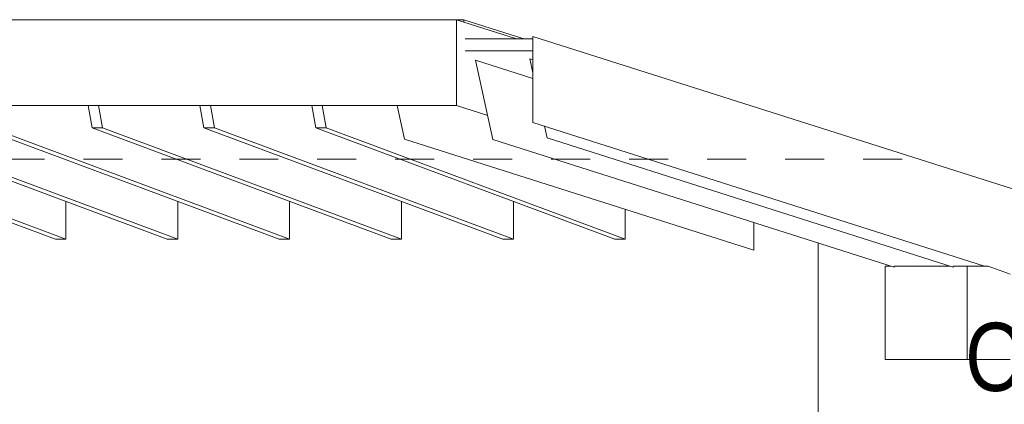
# Model space of a CAD drawing. Header units: metres. Extents: x 0 to 334, y 0 to 60.
# Tile 45 of 72: x 91.702 to 94.228, y 18.502 to 19.488. Entities that reach past the tile are written whole.
import ezdxf

# ---------------------------------------------------------------- set-up
doc = ezdxf.new("R2010")
doc.units = ezdxf.units.M
doc.header["$MEASUREMENT"] = 0
doc.linetypes.add('Strichlinie_ eng', pattern=[0.115, 0.075, -0.04])
for name, color, linetype in [('00 Linien_Kreise_Splines', 7, 'Continuous'), ('10 Wand außen', 7, 'Continuous'), ('24 Dachhaut', 7, 'Continuous'), ('25 Dachsparren', 7, 'Continuous'), ('30 Dach', 7, 'Continuous'), ('Abbruch_24 Dachhaut', 7, 'Continuous'), ('Abbruch_25 Dachsparren', 7, 'Continuous'), ('Abbruch_30 Dach', 7, 'Continuous'), ('Neubau_30 Dach', 7, 'Continuous'), ('Neubau_94 Genehmigungsplanung Bemaßung', 7, 'Continuous')]:
    doc.layers.add(name, color=color, linetype=linetype)
doc.styles.add('ERSTELLTER_STIL_1', font='ARIALN.TTF')
doc.linetypes.add('Abbruch 1', pattern='A,0,[4,995_ARC_301 ERW_SC_A1_2607011.Shx,S=0.001984,R=0,X=0,Y=0],-0.25,0', length=0.25)

msp = doc.modelspace()

# ---------------------------------------------------------------- linework, layer by layer
at = {"layer": '00 Linien_Kreise_Splines', "color": 251, "linetype": 'Strichlinie_ eng', "lineweight": 18, "true_color": 0x5f5f5f}
msp.add_line((93.9652, 19.1307), (59.8089, 19.1307), dxfattribs=at)
at = {"layer": '10 Wand außen', "color": 7, "linetype": 'Continuous', "lineweight": 13}
for p, q in [((91.8201, 19.0222), (91.8201, 18.9252)), ((92.1071, 19.0222), (92.1071, 18.9252)), ((92.3942, 19.0222), (92.3942, 18.9252)), ((92.6812, 19.0222), (92.6812, 18.9252)), ((92.9682, 19.0222), (92.9682, 18.9252)), ((93.2552, 19.002), (93.2552, 18.9252)), ((93.5847, 18.9683), (93.5847, 18.8972)), ((91.8201, 18.9252), (91.7933, 18.9252)), ((92.1071, 18.9252), (92.0804, 18.9252)), ((92.3942, 18.9252), (92.3674, 18.9252)), ((92.6812, 18.9252), (92.6544, 18.9252)), ((92.9682, 18.9252), (92.9414, 18.9252)), ((93.2552, 18.9252), (93.2284, 18.9252))]:
    msp.add_line(p, q, dxfattribs=at)
at = {"layer": '10 Wand außen', "color": 7, "linetype": 'Continuous', "lineweight": 9}
msp.add_line((93.7501, 18.9157), (93.7501, 18.353), dxfattribs=at)
at = {"layer": '24 Dachhaut', "color": 7, "linetype": 'Continuous', "lineweight": 13}
msp.add_line((92.841, 19.4882), (92.995, 19.4392), dxfattribs=at)
at = {"layer": '25 Dachsparren', "color": 253, "linetype": 'Continuous', "lineweight": 13, "true_color": 0x9f9f9f}
for p, q in [((91.8874, 19.211), (91.8771, 19.2682)), ((91.9039, 19.2682), (91.9142, 19.211)), ((92.1744, 19.211), (92.1641, 19.2682)), ((92.1909, 19.2682), (92.2012, 19.211)), ((92.4614, 19.211), (92.4512, 19.2682)), ((92.4779, 19.2682), (92.4882, 19.211)), ((92.6702, 19.2682), (92.6891, 19.1821)), ((91.0264, 19.211), (91.7933, 18.9252)), ((91.0531, 19.211), (91.8201, 18.9252)), ((91.3134, 19.211), (92.0804, 18.9252)), ((91.3402, 19.211), (92.1071, 18.9252)), ((91.6004, 19.211), (92.3674, 18.9252)), ((91.6272, 19.211), (92.3942, 18.9252)), ((91.8874, 19.211), (92.6544, 18.9252)), ((91.9142, 19.211), (91.8874, 19.211)), ((91.9142, 19.211), (92.6812, 18.9252)), ((92.1744, 19.211), (92.9414, 18.9252)), ((92.2012, 19.211), (92.1744, 19.211)), ((92.2012, 19.211), (92.9682, 18.9252)), ((92.4614, 19.211), (93.2284, 18.9252)), ((92.4882, 19.211), (92.4614, 19.211)), ((92.4882, 19.211), (93.2552, 18.9252)), ((92.6891, 19.1821), (93.5847, 18.8972))]:
    msp.add_line(p, q, dxfattribs=at)
at = {"layer": '30 Dach', "color": 7, "linetype": 'Continuous', "lineweight": 9}
for p, q in [((84.0866, 19.4882), (92.8225, 19.4882)), ((92.841, 19.4882), (92.8225, 19.4882)), ((92.841, 19.4823), (92.841, 19.4882)), ((84.0866, 19.2682), (92.8225, 19.2682))]:
    msp.add_line(p, q, dxfattribs=at)
at = {"layer": 'Abbruch_24 Dachhaut', "color": 40, "linetype": 'Abbruch 1', "lineweight": 13, "true_color": 0xe6c200}
for p, q in [((92.8442, 19.4392), (93.0181, 19.4392)), ((93.0181, 19.4082), (92.8442, 19.4082))]:
    msp.add_line(p, q, dxfattribs=at)
at = {"layer": 'Abbruch_25 Dachsparren', "color": 40, "linetype": 'Abbruch 1', "lineweight": 13, "true_color": 0xe6c200}
for p, q in [((92.8713, 19.3841), (93.0181, 19.3374)), ((92.8713, 19.3841), (92.9157, 19.1811)), ((93.0102, 19.388), (93.0181, 19.3855)), ((93.0102, 19.388), (93.0181, 19.352)), ((93.048, 19.2154), (93.0547, 19.185)), ((92.9157, 19.1811), (93.9451, 18.8536)), ((93.0547, 19.185), (94.0963, 18.8536))]:
    msp.add_line(p, q, dxfattribs=at)
at = {"layer": 'Abbruch_30 Dach', "color": 40, "linetype": 'Abbruch 1', "lineweight": 9, "true_color": 0xe6c200}
for p, q in [((93.0181, 19.4453), (93.0181, 19.2249)), ((93.0181, 19.4453), (99.3825, 17.4207)), ((93.0181, 19.2249), (94.1768, 18.8563)), ((93.9223, 18.8563), (93.9367, 18.8563)), ((93.9223, 18.8563), (93.9223, 18.6163)), ((93.9451, 18.8563), (94.0879, 18.8563)), ((93.9451, 18.8563), (93.9451, 18.8536)), ((94.0963, 18.8563), (94.1319, 18.8563)), ((94.0963, 18.8563), (94.0963, 18.8536)), ((94.1319, 18.8563), (94.1319, 18.6163)), ((94.1865, 18.8563), (94.1319, 18.8563)), ((94.1865, 18.8563), (94.2428, 18.8353)), ((93.9223, 18.6163), (94.1319, 18.6163)), ((94.1319, 18.6163), (94.2428, 18.6163))]:
    msp.add_line(p, q, dxfattribs=at)
at = {"layer": 'Neubau_30 Dach', "color": 7, "linetype": 'Continuous', "lineweight": 9}
for p, q in [((92.8225, 19.4882), (92.8225, 19.2682)), ((92.8225, 19.4882), (92.9765, 19.4392)), ((92.8225, 19.2682), (92.8225, 19.2679)), ((92.8225, 19.2679), (92.9023, 19.2425))]:
    msp.add_line(p, q, dxfattribs=at)

# ---------------------------------------------------------------- texts
at = {"layer": 'Neubau_94 Genehmigungsplanung Bemaßung', "color": 7, "lineweight": 9, "insert": (94.1277, 18.5032), "char_height": 0.175, "attachment_point": 7, "style": 'ERSTELLTER_STIL_1'}
msp.add_mtext('\\A1;{\\pql;\\fArial Narrow|b0|i0|c0|p0;\\W1.000000;OK First 5,43}', dxfattribs=at)

doc.saveas('drawing.dxf')
